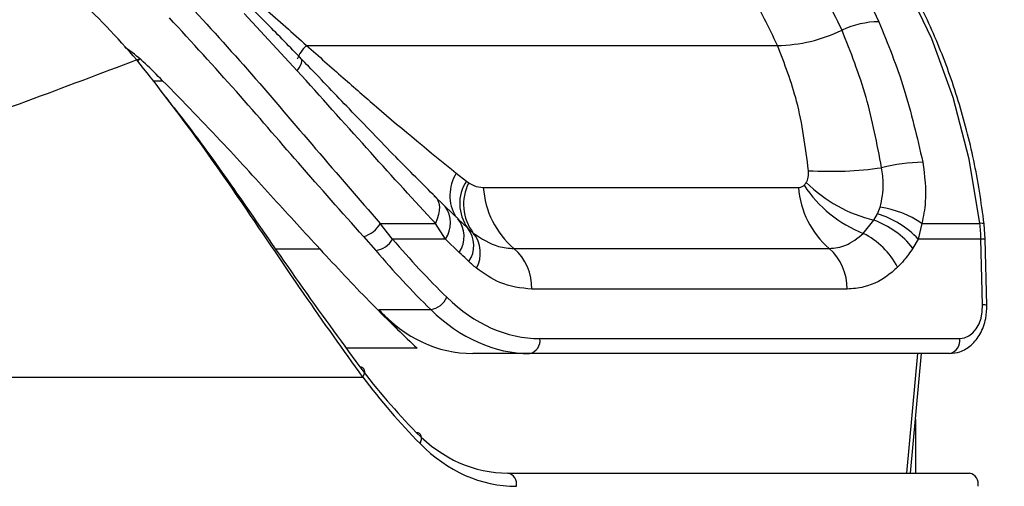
# Paper-space layout '3M DUO In Ground Anchor' of a CAD drawing. Header units: millimetres. Extents: x 10 to 10335, y 20 to 7920.
# Tile 23 of 116: x 3543 to 3584, y 2809 to 2829. Entities that reach past the tile are written whole.
import ezdxf

# ---------------------------------------------------------------- set-up
doc = ezdxf.new("R2010")
doc.units = ezdxf.units.MM
doc.layers.add('COMPONENT_GEOMETRY', color=7, linetype='Continuous')
doc.styles.add('SLDTEXTSTYLE0', font='TXT', dxfattribs={"width": 0.75})
doc.dimstyles.new('SLDDIMSTYLE0', dxfattribs={"dimtxt": 75, "dimasz": 3.302, "dimexe": 0, "dimexo": 0.0625, "dimgap": 18.75, "dimtad": 0, "dimtih": 1, "dimtoh": 1, "dimdec": 1, "dimrnd": 1e-09, "dimzin": 12, "dimdsep": 46, "dimtxsty": 'SLDTEXTSTYLE0', "dimsah": 1, "dimcen": 0.09, "dimadec": 0, "dimazin": 3, "dimtfac": 1, "dimtdec": 1, "dimtofl": 0, "dimtmove": 0, "dimatfit": 3, "dimfxl": 1, "dimfrac": 2, "dimtolj": 1, "dimtzin": 12, "dimarcsym": 0})
doc.dimstyles.new('SLDDIMSTYLE1', dxfattribs={"dimtxt": 75, "dimasz": 3.302, "dimexe": 0, "dimexo": 0.0625, "dimgap": 18.75, "dimtad": 0, "dimtih": 1, "dimtoh": 1, "dimdec": 0, "dimrnd": 1e-09, "dimzin": 12, "dimdsep": 46, "dimtxsty": 'SLDTEXTSTYLE0', "dimsah": 1, "dimcen": 0.09, "dimadec": 0, "dimazin": 3, "dimtfac": 1, "dimtdec": 0, "dimtofl": 0, "dimtmove": 0, "dimatfit": 3, "dimfxl": 1, "dimfrac": 2, "dimtolj": 1, "dimtzin": 12, "dimarcsym": 0})

# ---------------------------------------------------------------- blocks, each defined once
blk = doc.blocks.new('_D_22')
at = {"layer": 'COMPONENT_GEOMETRY', "color": 7}
for p, q in [((639.005, 3169.172), (6134.314, 3169.172)), ((6131.139, 3169.172), (6131.139, 2114.817)), ((6131.139, 941.399), (6131.139, 1995.754)), ((3715.959, 941.399), (6134.314, 941.399))]:
    blk.add_line(p, q, dxfattribs=at)
for points in [[(6131.139, 3169.172), (6130.631, 3165.87), (6131.647, 3165.87)], [(6131.139, 941.399), (6131.647, 944.701), (6130.631, 944.701)]]:
    blk.add_solid(points, dxfattribs=at)
at = {"layer": 'COMPONENT_GEOMETRY', "color": 7, "insert": (6020.306, 2092.434), "char_height": 75, "attachment_point": 1, "style": 'SLDTEXTSTYLE0'}
blk.add_mtext('2228', dxfattribs=at)
blk = doc.blocks.new('_D_23')
at = {"layer": 'COMPONENT_GEOMETRY', "color": 7}
for p, q in [((3604.431, 3861.899), (417.237, 3861.899)), ((420.412, 3861.899), (420.412, 2461.18)), ((420.412, 941.399), (420.412, 2342.118)), ((3515.419, 941.399), (417.237, 941.399))]:
    blk.add_line(p, q, dxfattribs=at)
for points in [[(420.412, 3861.899), (419.904, 3858.597), (420.92, 3858.597)], [(420.412, 941.399), (420.92, 944.701), (419.904, 944.701)]]:
    blk.add_solid(points, dxfattribs=at)
at = {"layer": 'COMPONENT_GEOMETRY', "color": 7, "insert": (268.016, 2438.798), "char_height": 75, "attachment_point": 1, "style": 'SLDTEXTSTYLE0'}
blk.add_mtext('2920.5', dxfattribs=at)

psp = doc.layouts.new('3M DUO In Ground Anchor')

# ---------------------------------------------------------------- linework, layer by layer
at = {"color": 7, "linetype": 'Continuous', "lineweight": 25}
for p, q in [((3554.359, 2826.682), (3552.147, 2829.063)), ((3554.744, 2827.732), (3574.366, 2827.732)), ((3560.985, 2822.417), (3561.404, 2822.089)), ((3561.404, 2822.089), (3561.5, 2822.019)), ((3562.108, 2821.823), (3575.245, 2821.823)), ((3560.068, 2821.47), (3560.467, 2821.081)), ((3560.467, 2821.081), (3560.519, 2821.036)), ((3561.079, 2820.504), (3560.521, 2821.037)), ((3578.534, 2820.726), (3578.646, 2820.998)), ((3561.047, 2820.523), (3561.46, 2820.132)), ((3577.941, 2819.908), (3578.382, 2820.463)), ((3578.382, 2820.463), (3578.534, 2820.726)), ((3557.818, 2820.327), (3560.117, 2820.327)), ((3558.328, 2819.675), (3557.818, 2820.327)), ((3560.534, 2819.675), (3560.117, 2820.327)), ((3561.46, 2820.132), (3561.693, 2819.926)), ((3580.379, 2820.327), (3580.235, 2819.675)), ((3580.379, 2820.327), (3582.798, 2820.327)), ((3583.021, 2819.669), (3582.976, 2820.298)), ((3557.117, 2819.78), (3557.628, 2819.199)), ((3560.534, 2819.675), (3558.328, 2819.675)), ((3561.11, 2819.119), (3560.534, 2819.675)), ((3580.235, 2819.675), (3580.01, 2819.297)), ((3582.845, 2819.675), (3580.235, 2819.675)), ((3582.913, 2816.932), (3582.845, 2819.675)), ((3583.088, 2816.926), (3583.021, 2819.669)), ((3563.385, 2819.283), (3576.521, 2819.283)), ((3577.267, 2817.59), (3564.131, 2817.59)), ((3557.758, 2816.741), (3559.921, 2816.741)), ((3564.465, 2815.532), (3581.957, 2815.532)), ((3564.041, 2814.911), (3561.667, 2814.911)), ((3581.533, 2814.911), (3564.041, 2814.911)), ((3579.906, 2809.931), (3580.365, 2814.911)), ((3528.666, 2813.931), (3557.084, 2813.931)), ((3563.137, 2809.931), (3582.37, 2809.931))]:
    psp.add_line(p, q, dxfattribs=at)
at = {"color": 8, "linetype": 'Continuous', "lineweight": 25}
for p, q in [((3548.334, 2826.269), (3548.746, 2826.269)), ((3553.454, 2819.262), (3555.3, 2819.262)), ((3559.348, 2815.129), (3556.405, 2815.129)), ((3579.76, 2809.931), (3580.219, 2814.911)), ((3580.113, 2812.182), (3580.113, 2809.931))]:
    psp.add_line(p, q, dxfattribs=at)
at = {"color": 7, "linetype": 'Continuous', "lineweight": 25, "flags": 128}
for points in [[(3582.798, 2820.327), (3582.36, 2822.997), (3581.692, 2825.571), (3580.803, 2828.007), (3579.709, 2830.27), (3578.424, 2832.323), (3576.97, 2834.136), (3575.369, 2835.681), (3573.645, 2836.933)], [(3547.68, 2827.134), (3547.718, 2827.155), (3547.747, 2827.168), (3547.766, 2827.173), (3547.775, 2827.168), (3547.773, 2827.155), (3547.761, 2827.134), (3547.739, 2827.105), (3547.72, 2827.083)], [(3560.068, 2821.47), (3560.155, 2821.389), (3560.22, 2821.286), (3560.262, 2821.164), (3560.281, 2821.023), (3560.275, 2820.866), (3560.246, 2820.696), (3560.193, 2820.516), (3560.117, 2820.327)], [(3557.084, 2813.931), (3557.129, 2814.009), (3557.157, 2814.086), (3557.167, 2814.159), (3557.159, 2814.223), (3557.133, 2814.278), (3557.09, 2814.32), (3557.032, 2814.347), (3556.961, 2814.36)], [(3559.474, 2811.164), (3559.513, 2811.249), (3559.535, 2811.333), (3559.54, 2811.412), (3559.527, 2811.482), (3559.497, 2811.541), (3559.451, 2811.586), (3559.391, 2811.615), (3559.319, 2811.627)]]:
    psp.add_lwpolyline(points, dxfattribs=at)
at = {"color": 8, "linetype": 'Continuous', "lineweight": 25, "flags": 128}
psp.add_lwpolyline([(3554.359, 2826.682), (3554.434, 2826.8), (3554.492, 2826.904), (3554.532, 2826.994), (3554.553, 2827.068), (3554.555, 2827.125), (3554.538, 2827.164), (3554.535, 2827.167)], dxfattribs=at)
at = {"color": 7, "linetype": 'Continuous', "lineweight": 25}
for centre, radius, start, end in [((3578.641, 2825.008), 3.717, 90.689, 115.2493), ((3574.249, 2834.211), 6.48, 271.0367, 295.6578), ((3580.596, 2814.965), 7.91, 91.2746, 103.8139), ((3576.569, 2837.66), 15.165, 266.5703, 278.1046), ((3562.848, 2821.151), 1.722, 146.9979, 216.2937), ((3563.252, 2821.126), 1.966, 152.9954, 217.5866), ((3565.782, 2822.078), 3.682, 183.9756, 229.3887), ((3578.918, 2822.078), 3.682, 183.9756, 229.3887), ((3579.896, 2824.835), 5.301, 213.4518, 248.3528), ((3579.802, 2826.321), 6.028, 225.3798, 256.3772), ((3578.106, 2817.032), 4.003, 55.4016, 82.2491), ((3560.13, 2819.779), 1.181, 326.0476, 39.0243), ((3577.131, 2816.996), 3.685, 38.6379, 70.1601), ((3577.352, 2816.909), 3.995, 43.816, 72.7804), ((3556.852, 2820.843), 1.095, 284.0058, 331.8923), ((3560.517, 2819.397), 1.195, 326.4096, 37.918), ((3575.833, 2819.503), 7.013, 1.4069, 6.7446), ((3557.493, 2820.15), 0.961, 278.1206, 330.3859), ((3560.667, 2819.098), 1.32, 331.2523, 38.9132), ((3576.553, 2817.064), 3.165, 27.1546, 63.9841), ((3561.939, 2817.635), 2.193, 358.8134, 48.7301), ((3575.075, 2817.635), 2.193, 358.8134, 48.7301), ((3559.786, 2817.61), 0.879, 278.8053, 335.9825), ((3563.93, 2815.442), 0.543, 281.8104, 9.5356), ((3581.422, 2815.442), 0.543, 281.8104, 9.5356), ((3563.037, 2809.48), 0.462, 347.8857, 77.5198), ((3582.27, 2809.48), 0.462, 347.8857, 77.5198)]:
    psp.add_arc(centre, radius, start, end, dxfattribs=at)
at = {"color": 8, "linetype": 'Continuous', "lineweight": 25}
for centre, radius, start, end in [((3555.796, 2826.603), 1.544, 132.9589, 158.7751), ((3562.442, 2821.493), 1.725, 147.6052, 211.0299), ((3559.563, 2820.345), 1.179, 325.4169, 35.8687), ((3582.848, 2820.071), 0.261, 60.7306, 100.9746), ((3582.896, 2818.618), 1.059, 83.2397, 92.7674), ((3582.964, 2815.873), 1.06, 83.2442, 92.7648)]:
    psp.add_arc(centre, radius, start, end, dxfattribs=at)
at = {"color": 7, "linetype": 'Continuous', "lineweight": 25}
for centre, major_axis, ratio, start_param, end_param in [((3576.939, 2851.714), (-2.079, 42.156), 0.706247, 2.398562, 2.492116), ((3576.515, 2851.693), (-2.079, 42.757), 0.70627, 2.399047, 2.492601), ((3564.233, 2824.932), (-0.463, 9.394), 0.706247, 2.492116, 3.106771), ((3578.427, 2851.693), (7.703, 42.445), 0.695466, 2.652484, 2.72124), ((3562.589, 2824.911), (1.8, 9.921), 0.695466, 2.652484, 3.267139), ((3563.809, 2824.911), (-0.463, 9.995), 0.706346, 2.494194, 3.108849), ((3581.923, 2816.932), (-0.069, 1.399), 0.706247, 3.106771, 4.677567), ((3576.879, 2843.931), (5.311, 38.722), 0.700456, 2.530197, 2.64649), ((3577.231, 2843.883), (5.313, 39.224), 0.700621, 2.529033, 2.645326), ((3563.854, 2819.931), (1.414, 9.951), 0.699969, 2.649844, 3.240726), ((3564.206, 2819.883), (1.416, 10.453), 0.700621, 2.645326, 3.236207)]:
    psp.add_ellipse(centre, major_axis=major_axis, ratio=ratio, start_param=start_param, end_param=end_param, dxfattribs=at)
for points, knots in [([(3582.976, 2820.298), (3582.915, 2820.756), (3582.74, 2822.081), (3582.28, 2824.223), (3581.533, 2826.66), (3580.579, 2828.955), (3579.435, 2831.076), (3578.116, 2832.993), (3576.638, 2834.668), (3575.28, 2835.896), (3574.393, 2836.481), (3574.082, 2836.687)], [0, 0, 0, 0, 0.065369, 0.189197, 0.313117, 0.437082, 0.561088, 0.685113, 0.809103, 0.932979, 1, 1, 1, 1]), ([(3573.239, 2836.02), (3573.837, 2835.494), (3575.043, 2834.432), (3576.927, 2832.068), (3577.968, 2829.982), (3578.596, 2828.725)], [0, 0, 0, 0, 0.280639, 0.566729, 1, 1, 1, 1]), ([(3577.055, 2828.37), (3576.592, 2829.319), (3575.654, 2831.242), (3573.889, 2833.614), (3572.53, 2834.821), (3571.882, 2835.398)], [0, 0, 0, 0, 0.336897, 0.683326, 1, 1, 1, 1]), ([(3574.366, 2827.732), (3574.011, 2828.472), (3573.293, 2829.964), (3571.717, 2832.283), (3570.344, 2833.542), (3569.513, 2834.303)], [0, 0, 0, 0, 0.279346, 0.564006, 1, 1, 1, 1]), ([(3547.68, 2827.134), (3546.839, 2828.071), (3545.155, 2829.945), (3542.435, 2831.692), (3540.715, 2832.042), (3539.936, 2832.201)], [0, 0, 0, 0, 0.353352, 0.707215, 1, 1, 1, 1]), ([(3549.733, 2829.559), (3550.648, 2828.557), (3552.506, 2826.521), (3555.193, 2823.335), (3556.928, 2821.347), (3557.818, 2820.327)], [0, 0, 0, 0, 0.32022, 0.650979, 1, 1, 1, 1]), ([(3552.77, 2829.485), (3552.85, 2829.416), (3553.514, 2828.835), (3554.168, 2828.248), (3554.744, 2827.732)], [0, 0, 0, 0, 0.120521, 1, 1, 1, 1]), ([(3554.535, 2827.167), (3554.296, 2827.414), (3553.593, 2828.143), (3552.866, 2828.872), (3552.385, 2829.354)], [0, 0, 0, 0, 0.338899, 1, 1, 1, 1]), ([(3557.117, 2819.78), (3556.221, 2820.786), (3554.506, 2822.711), (3551.822, 2825.849), (3549.969, 2827.866), (3549.03, 2828.889)], [0, 0, 0, 0, 0.350471, 0.670401, 1, 1, 1, 1]), ([(3578.596, 2828.725), (3578.964, 2827.809), (3579.709, 2825.958), (3580.181, 2823.909), (3580.42, 2822.873)], [0, 0, 0, 0, 0.494606, 1, 1, 1, 1]), ([(3578.707, 2822.646), (3578.517, 2823.639), (3578.131, 2825.65), (3577.417, 2827.456), (3577.055, 2828.37)], [0, 0, 0, 0, 0.493295, 1, 1, 1, 1]), ([(3548.746, 2826.269), (3548.274, 2826.749), (3547.771, 2827.262), (3547.214, 2827.625), (3547.179, 2827.648)], [0, 0, 0, 0, 0.93744, 1, 1, 1, 1]), ([(3554.744, 2827.732), (3555.256, 2827.283), (3556.244, 2826.416), (3558.354, 2824.557), (3559.888, 2823.31), (3560.985, 2822.417)], [0, 0, 0, 0, 0.2348146, 0.4528826, 1, 1, 1, 1]), ([(3575.662, 2822.522), (3575.534, 2823.504), (3575.294, 2825.341), (3574.661, 2826.973), (3574.366, 2827.732)], [0, 0, 0, 0, 0.5349, 1, 1, 1, 1]), ([(3547.68, 2827.134), (3544.615, 2825.98), (3538.478, 2823.669), (3531.722, 2821.394), (3528.339, 2820.254)], [0, 0, 0, 0, 0.499285, 1, 1, 1, 1]), ([(3557.084, 2813.931), (3556.272, 2815.068), (3554.62, 2817.382), (3552.211, 2820.982), (3549.888, 2824.315), (3548.423, 2826.185), (3547.68, 2827.134)], [0, 0, 0, 0, 0.288067, 0.586643, 0.790184, 1, 1, 1, 1]), ([(3560.122, 2821.427), (3559.571, 2821.975), (3558.4, 2823.14), (3556.63, 2824.985), (3555.309, 2826.368), (3554.63, 2827.068), (3554.534, 2827.167)], [0, 0, 0, 0, 0.307697, 0.654133, 0.951441, 1, 1, 1, 1]), ([(3560.117, 2820.327), (3560.059, 2820.388), (3559.122, 2821.389), (3557.252, 2823.459), (3555.331, 2825.599), (3554.359, 2826.682)], [0, 0, 0, 0, 0.031353, 0.509611, 1, 1, 1, 1]), ([(3555.3, 2819.262), (3554.663, 2819.955), (3553.38, 2821.352), (3551.218, 2823.742), (3549.611, 2825.385), (3548.746, 2826.269)], [0, 0, 0, 0, 0.31219, 0.629835, 1, 1, 1, 1]), ([(3548.876, 2825.578), (3549.186, 2825.186), (3550.224, 2823.877), (3552.099, 2821.218), (3554.502, 2817.723), (3556.131, 2815.496), (3556.961, 2814.36)], [0, 0, 0, 0, 0.101056, 0.33735, 0.6619, 1, 1, 1, 1]), ([(3580.42, 2822.873), (3580.494, 2822.313), (3580.611, 2821.433), (3580.441, 2820.622), (3580.379, 2820.327)], [0, 0, 0, 0, 0.636154, 1, 1, 1, 1]), ([(3575.568, 2822.03), (3575.576, 2822.045), (3575.623, 2822.126), (3575.67, 2822.292), (3575.664, 2822.453), (3575.662, 2822.522)], [0, 0, 0, 0, 0.109504, 0.621551, 1, 1, 1, 1]), ([(3578.646, 2820.998), (3578.713, 2821.32), (3578.824, 2821.85), (3578.74, 2822.422), (3578.707, 2822.646)], [0, 0, 0, 0, 0.6067119, 1, 1, 1, 1]), ([(3561.5, 2822.019), (3561.572, 2821.976), (3561.771, 2821.857), (3561.977, 2821.836), (3562.108, 2821.823)], [0, 0, 0, 0, 0.36292, 1, 1, 1, 1]), ([(3575.245, 2821.823), (3575.275, 2821.825), (3575.347, 2821.831), (3575.424, 2821.869), (3575.465, 2821.906), (3575.473, 2821.913)], [0, 0, 0, 0, 0.3618647, 0.8825261, 1, 1, 1, 1]), ([(3575.473, 2821.913), (3575.476, 2821.916), (3575.511, 2821.949), (3575.54, 2821.991), (3575.568, 2822.03)], [0, 0, 0, 0, 0.07521, 1, 1, 1, 1]), ([(3561.693, 2819.926), (3562.038, 2819.699), (3562.583, 2819.339), (3563.17, 2819.298), (3563.385, 2819.283)], [0, 0, 0, 0, 0.632591, 1, 1, 1, 1]), ([(3576.521, 2819.283), (3576.757, 2819.307), (3577.268, 2819.358), (3577.705, 2819.715), (3577.941, 2819.908)], [0, 0, 0, 0, 0.4615144, 1, 1, 1, 1]), ([(3555.3, 2819.262), (3555.99, 2818.52), (3557.381, 2817.025), (3558.689, 2815.764), (3559.348, 2815.129)], [0, 0, 0, 0, 0.496443, 1, 1, 1, 1]), ([(3580.01, 2819.297), (3579.889, 2819.124), (3579.689, 2818.837), (3579.459, 2818.601), (3579.368, 2818.508)], [0, 0, 0, 0, 0.606999, 1, 1, 1, 1]), ([(3561.512, 2818.736), (3561.478, 2818.768), (3561.344, 2818.896), (3561.21, 2819.024), (3561.11, 2819.119)], [0, 0, 0, 0, 0.254448, 1, 1, 1, 1]), ([(3561.824, 2818.463), (3561.764, 2818.513), (3561.658, 2818.6), (3561.556, 2818.695), (3561.512, 2818.736)], [0, 0, 0, 0, 0.570607, 1, 1, 1, 1]), ([(3564.131, 2817.59), (3563.679, 2817.638), (3562.873, 2817.725), (3562.144, 2818.238), (3561.824, 2818.463)], [0, 0, 0, 0, 0.561369, 1, 1, 1, 1]), ([(3579.368, 2818.508), (3579.294, 2818.439), (3578.87, 2818.045), (3578.157, 2817.66), (3577.5, 2817.608), (3577.267, 2817.59)], [0, 0, 0, 0, 0.121493, 0.688487, 1, 1, 1, 1]), ([(3581.533, 2814.911), (3581.681, 2814.926), (3582.01, 2814.959), (3582.468, 2815.246), (3582.845, 2815.724), (3583.065, 2816.316), (3583.081, 2816.74), (3583.088, 2816.926)], [0, 0, 0, 0, 0.165531, 0.368211, 0.581504, 0.816938, 1, 1, 1, 1])]:
    psp.add_open_spline(points, degree=3, knots=knots, dxfattribs=at)

# ---------------------------------------------------------------- dimensions: what is measured, and where the dimension line sits
at = {"layer": 'COMPONENT_GEOMETRY', "color": 7}
for base, p1, p2, dimstyle, picture, middle in [((420.412, 941.399), (3605.701, 3861.899), (3516.689, 941.399), 'SLDDIMSTYLE0', '_D_23', (420.412, 2401.649)), ((6131.139, 941.399), (637.735, 3169.172), (3714.689, 941.399), 'SLDDIMSTYLE1', '_D_22', (6131.139, 2055.285))]:
    dim = psp.add_linear_dim(base=base, p1=p1, p2=p2, angle=90, dimstyle=dimstyle, dxfattribs=at)
    dim.commit()
    dim.dimension.update_dxf_attribs({"geometry": picture, "text_midpoint": middle, "dimtype": 160})

doc.saveas('drawing.dxf')
